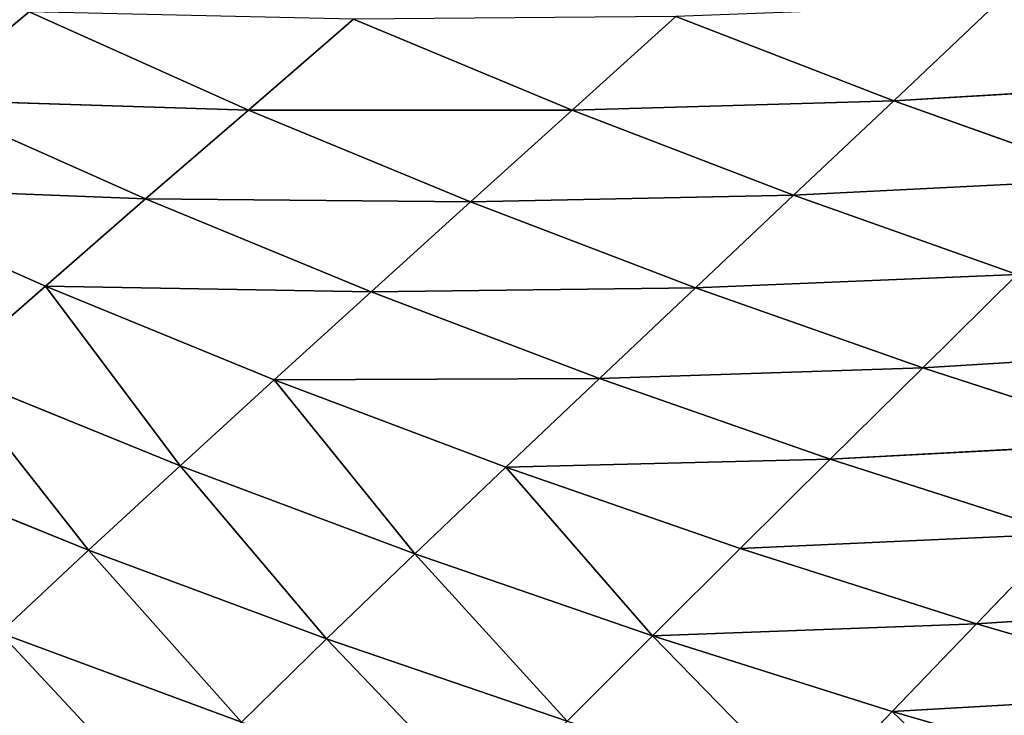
# Model space of a CAD drawing. Extents: x 0 to 605, y 0 to 400.
# Tile 180 of 256: x 141 to 164, y 38 to 55. Entities that reach past the tile are written whole.
import ezdxf

# ---------------------------------------------------------------- set-up
doc = ezdxf.new("R2010")
doc.units = 0
doc.header["$LTSCALE"] = 25.4
doc.layers.get('0').update_dxf_attribs({"linetype": 'CONTINUOUS'})

# ---------------------------------------------------------------- blocks, each defined once
blk = doc.blocks.new('ATLANTA610_-_S_STL')
at = {"color": 0}
for p, q in [((146.211, 81.653, 361.772), (140.576, 81.471, 359.684)), ((146.211, 81.653, 361.772), (140.576, 81.471, 359.684)), ((148.205, 78.373, 359.826), (146.211, 81.653, 361.772)), ((148.205, 78.373, 359.826), (146.211, 81.653, 361.772)), ((140.576, 81.471, 359.684), (142.641, 78.181, 357.752)), ((140.576, 81.471, 359.684), (142.641, 78.181, 357.752)), ((161.424, 75.627, 361.525), (159.511, 78.765, 363.536)), ((161.424, 75.627, 361.525), (159.511, 78.765, 363.536)), ((153.831, 78.567, 361.753), (148.205, 78.373, 359.826)), ((153.831, 78.567, 361.753), (148.205, 78.373, 359.826)), ((153.831, 78.567, 361.753), (155.819, 75.421, 359.752)), ((153.831, 78.567, 361.753), (155.819, 75.421, 359.752)), ((148.205, 78.373, 359.826), (142.641, 78.181, 357.752)), ((148.205, 78.373, 359.826), (142.641, 78.181, 357.752)), ((150.268, 75.219, 357.838), (148.205, 78.373, 359.826)), ((150.268, 75.219, 357.838), (148.205, 78.373, 359.826)), ((142.641, 78.181, 357.752), (137.143, 77.994, 355.527)), ((142.641, 78.181, 357.752), (137.143, 77.994, 355.527)), ((142.641, 78.181, 357.752), (144.777, 75.02, 355.779)), ((142.641, 78.181, 357.752), (144.777, 75.02, 355.779)), ((167.077, 75.836, 363.161), (161.424, 75.627, 361.525)), ((167.077, 75.836, 363.161), (161.424, 75.627, 361.525)), ((161.424, 75.627, 361.525), (155.819, 75.421, 359.752)), ((161.424, 75.627, 361.525), (155.819, 75.421, 359.752)), ((168.97, 72.831, 361.096), (161.424, 75.627, 361.525)), ((168.97, 72.831, 361.096), (161.424, 75.627, 361.525)), ((163.396, 72.616, 359.47), (161.424, 75.627, 361.525)), ((163.396, 72.616, 359.47), (161.424, 75.627, 361.525)), ((155.819, 75.421, 359.752), (150.268, 75.219, 357.838)), ((155.819, 75.421, 359.752), (150.268, 75.219, 357.838)), ((155.819, 75.421, 359.752), (157.869, 72.404, 357.708)), ((163.396, 72.616, 359.47), (155.819, 75.421, 359.752)), ((163.396, 72.616, 359.47), (155.819, 75.421, 359.752)), ((155.819, 75.421, 359.752), (157.869, 72.404, 357.708)), ((150.268, 75.219, 357.838), (144.777, 75.02, 355.779)), ((150.268, 75.219, 357.838), (144.777, 75.02, 355.779)), ((152.395, 72.196, 355.807), (150.268, 75.219, 357.838)), ((152.395, 72.196, 355.807), (150.268, 75.219, 357.838)), ((144.777, 75.02, 355.779), (139.351, 74.826, 353.571)), ((144.777, 75.02, 355.779), (139.351, 74.826, 353.571)), ((141.629, 71.792, 351.575), (139.351, 74.826, 353.571)), ((141.629, 71.792, 351.575), (139.351, 74.826, 353.571)), ((144.777, 75.02, 355.779), (146.979, 71.992, 353.764)), ((144.777, 75.02, 355.779), (146.979, 71.992, 353.764)), ((168.97, 72.831, 361.096), (163.396, 72.616, 359.47)), ((168.97, 72.831, 361.096), (163.396, 72.616, 359.47)), ((163.396, 72.616, 359.47), (157.869, 72.404, 357.708)), ((163.396, 72.616, 359.47), (157.869, 72.404, 357.708)), ((170.916, 69.953, 358.985), (163.396, 72.616, 359.47)), ((170.916, 69.953, 358.985), (163.396, 72.616, 359.47)), ((165.423, 69.734, 357.368), (163.396, 72.616, 359.47)), ((165.423, 69.734, 357.368), (163.396, 72.616, 359.47)), ((157.869, 72.404, 357.708), (152.395, 72.196, 355.807)), ((157.869, 72.404, 357.708), (152.395, 72.196, 355.807)), ((157.869, 72.404, 357.708), (159.977, 69.518, 355.619)), ((165.423, 69.734, 357.368), (157.869, 72.404, 357.708)), ((165.423, 69.734, 357.368), (157.869, 72.404, 357.708)), ((157.869, 72.404, 357.708), (159.977, 69.518, 355.619)), ((152.395, 72.196, 355.807), (146.979, 71.992, 353.764)), ((152.395, 72.196, 355.807), (146.979, 71.992, 353.764)), ((159.977, 69.518, 355.619), (152.395, 72.196, 355.807)), ((159.977, 69.518, 355.619), (152.395, 72.196, 355.807)), ((154.582, 69.307, 353.732), (152.395, 72.196, 355.807)), ((154.582, 69.307, 353.732), (152.395, 72.196, 355.807)), ((146.979, 71.992, 353.764), (141.629, 71.792, 351.575)), ((146.979, 71.992, 353.764), (141.629, 71.792, 351.575)), ((146.979, 71.992, 353.764), (149.246, 69.099, 351.706)), ((154.582, 69.307, 353.732), (146.979, 71.992, 353.764)), ((154.582, 69.307, 353.732), (146.979, 71.992, 353.764)), ((146.979, 71.992, 353.764), (149.246, 69.099, 351.706)), ((141.629, 71.792, 351.575), (136.349, 71.597, 349.236)), ((141.629, 71.792, 351.575), (136.349, 71.597, 349.236)), ((149.246, 69.099, 351.706), (141.629, 71.792, 351.575)), ((149.246, 69.099, 351.706), (141.629, 71.792, 351.575)), ((143.972, 68.896, 349.537), (141.629, 71.792, 351.575)), ((143.972, 68.896, 349.537), (141.629, 71.792, 351.575)), ((159.977, 69.518, 355.619), (154.582, 69.307, 353.732)), ((159.977, 69.518, 355.619), (154.582, 69.307, 353.732)), ((165.423, 69.734, 357.368), (159.977, 69.518, 355.619)), ((165.423, 69.734, 357.368), (159.977, 69.518, 355.619)), ((159.977, 69.518, 355.619), (162.139, 66.764, 353.484)), ((167.503, 66.981, 355.221), (159.977, 69.518, 355.619)), ((167.503, 66.981, 355.221), (159.977, 69.518, 355.619)), ((159.977, 69.518, 355.619), (162.139, 66.764, 353.484)), ((154.582, 69.307, 353.732), (149.246, 69.099, 351.706)), ((154.582, 69.307, 353.732), (149.246, 69.099, 351.706)), ((162.139, 66.764, 353.484), (154.582, 69.307, 353.732)), ((162.139, 66.764, 353.484), (154.582, 69.307, 353.732)), ((156.826, 66.55, 351.614), (154.582, 69.307, 353.732)), ((156.826, 66.55, 351.614), (154.582, 69.307, 353.732)), ((149.246, 69.099, 351.706), (143.972, 68.896, 349.537)), ((149.246, 69.099, 351.706), (143.972, 68.896, 349.537)), ((149.246, 69.099, 351.706), (151.57, 66.341, 349.606)), ((156.826, 66.55, 351.614), (149.246, 69.099, 351.706)), ((156.826, 66.55, 351.614), (149.246, 69.099, 351.706)), ((149.246, 69.099, 351.706), (151.57, 66.341, 349.606)), ((143.972, 68.896, 349.537), (138.768, 68.698, 347.221)), ((143.972, 68.896, 349.537), (138.768, 68.698, 347.221)), ((151.57, 66.341, 349.606), (143.972, 68.896, 349.537)), ((151.57, 66.341, 349.606), (143.972, 68.896, 349.537)), ((146.376, 66.137, 347.457), (143.972, 68.896, 349.537)), ((146.376, 66.137, 347.457), (143.972, 68.896, 349.537)), ((138.768, 68.698, 347.221), (141.249, 65.937, 345.164)), ((146.376, 66.137, 347.457), (138.768, 68.698, 347.221)), ((146.376, 66.137, 347.457), (138.768, 68.698, 347.221)), ((138.768, 68.698, 347.221), (141.249, 65.937, 345.164)), ((162.139, 66.764, 353.484), (156.826, 66.55, 351.614)), ((162.139, 66.764, 353.484), (156.826, 66.55, 351.614)), ((167.503, 66.981, 355.221), (162.139, 66.764, 353.484)), ((167.503, 66.981, 355.221), (162.139, 66.764, 353.484)), ((162.139, 66.764, 353.484), (164.35, 64.14, 351.304)), ((169.629, 64.357, 353.027), (162.139, 66.764, 353.484)), ((169.629, 64.357, 353.027), (162.139, 66.764, 353.484)), ((162.139, 66.764, 353.484), (164.35, 64.14, 351.304)), ((156.826, 66.55, 351.614), (151.57, 66.341, 349.606)), ((156.826, 66.55, 351.614), (151.57, 66.341, 349.606)), ((164.35, 64.14, 351.304), (156.826, 66.55, 351.614)), ((164.35, 64.14, 351.304), (156.826, 66.55, 351.614)), ((159.12, 63.927, 349.45), (156.826, 66.55, 351.614)), ((159.12, 63.927, 349.45), (156.826, 66.55, 351.614)), ((151.57, 66.341, 349.606), (146.376, 66.137, 347.457)), ((151.57, 66.341, 349.606), (146.376, 66.137, 347.457)), ((151.57, 66.341, 349.606), (153.947, 63.718, 347.461)), ((159.12, 63.927, 349.45), (151.57, 66.341, 349.606)), ((159.12, 63.927, 349.45), (151.57, 66.341, 349.606)), ((151.57, 66.341, 349.606), (153.947, 63.718, 347.461)), ((146.376, 66.137, 347.457), (141.249, 65.937, 345.164)), ((146.376, 66.137, 347.457), (141.249, 65.937, 345.164)), ((153.947, 63.718, 347.461), (146.376, 66.137, 347.457)), ((153.947, 63.718, 347.461), (146.376, 66.137, 347.457)), ((148.834, 63.514, 345.334), (146.376, 66.137, 347.457)), ((148.834, 63.514, 345.334), (146.376, 66.137, 347.457)), ((164.35, 64.14, 351.304), (159.12, 63.927, 349.45)), ((164.35, 64.14, 351.304), (159.12, 63.927, 349.45)), ((159.12, 63.927, 349.45), (153.947, 63.718, 347.461)), ((159.12, 63.927, 349.45), (153.947, 63.718, 347.461)), ((166.604, 61.647, 349.077), (159.12, 63.927, 349.45)), ((166.604, 61.647, 349.077), (159.12, 63.927, 349.45)), ((161.461, 61.435, 347.241), (159.12, 63.927, 349.45)), ((161.461, 61.435, 347.241), (159.12, 63.927, 349.45)), ((153.947, 63.718, 347.461), (148.834, 63.514, 345.334)), ((153.947, 63.718, 347.461), (148.834, 63.514, 345.334)), ((153.947, 63.718, 347.461), (156.371, 61.228, 345.272)), ((161.461, 61.435, 347.241), (153.947, 63.718, 347.461)), ((161.461, 61.435, 347.241), (153.947, 63.718, 347.461)), ((153.947, 63.718, 347.461), (156.371, 61.228, 345.272)), ((166.604, 61.647, 349.077), (161.461, 61.435, 347.241)), ((166.604, 61.647, 349.077), (161.461, 61.435, 347.241)), ((161.461, 61.435, 347.241), (156.371, 61.228, 345.272)), ((161.461, 61.435, 347.241), (156.371, 61.228, 345.272)), ((168.899, 59.284, 346.804), (161.461, 61.435, 347.241)), ((168.899, 59.284, 346.804), (161.461, 61.435, 347.241)), ((163.842, 59.075, 344.986), (161.461, 61.435, 347.241)), ((163.842, 59.075, 344.986), (161.461, 61.435, 347.241))]:
    blk.add_line(p, q, dxfattribs=at)
mesh = blk.add_polyface(dxfattribs=at)
corners = [(142.441, 88.579, 365.541), (138.586, 84.886, 361.576), (136.674, 88.422, 363.428), (144.289, 85.056, 363.677)]
mesh.append_faces([[corners[k] for k in face] for face in [(0, 1, 2), (1, 0, 3)]], dxfattribs={"vtx0": -1, "color": 0})
mesh = blk.add_polyface(dxfattribs=at)
corners = [(144.289, 85.056, 363.677), (140.576, 81.471, 359.684), (138.586, 84.886, 361.576), (146.211, 81.653, 361.772)]
mesh.append_faces([[corners[k] for k in face] for face in [(0, 1, 2), (1, 0, 3)]], dxfattribs={"vtx0": -1, "color": 0})
mesh = blk.add_polyface(dxfattribs=at)
corners = [(151.908, 81.838, 363.71), (148.205, 78.373, 359.826), (146.211, 81.653, 361.772), (153.831, 78.567, 361.753)]
mesh.append_faces([[corners[k] for k in face] for face in [(0, 1, 2), (1, 0, 3)]], dxfattribs={"vtx0": -1, "color": 0})
mesh = blk.add_polyface(dxfattribs=at)
corners = [(146.211, 81.653, 361.772), (142.641, 78.181, 357.752), (140.576, 81.471, 359.684), (148.205, 78.373, 359.826)]
mesh.append_faces([[corners[k] for k in face] for face in [(0, 1, 2), (1, 0, 3)]], dxfattribs={"vtx0": -1, "color": 0})
mesh = blk.add_polyface(dxfattribs=at)
corners = [(140.576, 81.471, 359.684), (137.143, 77.994, 355.527), (135.009, 81.293, 357.442), (142.641, 78.181, 357.752)]
mesh.append_faces([[corners[k] for k in face] for face in [(0, 1, 2), (1, 0, 3)]], dxfattribs={"vtx0": -1, "color": 0})
mesh = blk.add_polyface(dxfattribs=at)
corners = [(165.24, 78.966, 365.179), (161.424, 75.627, 361.525), (159.511, 78.765, 363.536), (167.077, 75.836, 363.161)]
mesh.append_faces([[corners[k] for k in face] for face in [(0, 1, 2), (1, 0, 3)]], dxfattribs={"vtx0": -1, "color": 0})
mesh = blk.add_polyface(dxfattribs=at)
corners = [(159.511, 78.765, 363.536), (155.819, 75.421, 359.752), (153.831, 78.567, 361.753), (161.424, 75.627, 361.525)]
mesh.append_faces([[corners[k] for k in face] for face in [(0, 1, 2), (1, 0, 3)]], dxfattribs={"vtx0": -1, "color": 0})
mesh = blk.add_polyface(dxfattribs=at)
corners = [(153.831, 78.567, 361.753), (150.268, 75.219, 357.838), (148.205, 78.373, 359.826), (155.819, 75.421, 359.752)]
mesh.append_faces([[corners[k] for k in face] for face in [(0, 1, 2), (1, 0, 3)]], dxfattribs={"vtx0": -1, "color": 0})
mesh = blk.add_polyface(dxfattribs=at)
corners = [(148.205, 78.373, 359.826), (144.777, 75.02, 355.779), (142.641, 78.181, 357.752), (150.268, 75.219, 357.838)]
mesh.append_faces([[corners[k] for k in face] for face in [(0, 1, 2), (1, 0, 3)]], dxfattribs={"vtx0": -1, "color": 0})
mesh = blk.add_polyface(dxfattribs=at)
corners = [(142.641, 78.181, 357.752), (139.351, 74.826, 353.571), (137.143, 77.994, 355.527), (144.777, 75.02, 355.779)]
mesh.append_faces([[corners[k] for k in face] for face in [(0, 1, 2), (1, 0, 3)]], dxfattribs={"vtx0": -1, "color": 0})
mesh = blk.add_polyface(dxfattribs=at)
corners = [(168.97, 72.831, 361.096), (161.424, 75.627, 361.525), (167.077, 75.836, 363.161)]
mesh.append_faces([[corners[k] for k in face] for face in [(0, 1, 2)]], dxfattribs={"color": 0})
mesh = blk.add_polyface(dxfattribs=at)
corners = [(163.396, 72.616, 359.47), (155.819, 75.421, 359.752), (161.424, 75.627, 361.525)]
mesh.append_faces([[corners[k] for k in face] for face in [(0, 1, 2)]], dxfattribs={"color": 0})
mesh = blk.add_polyface(dxfattribs=at)
corners = [(168.97, 72.831, 361.096), (163.396, 72.616, 359.47), (161.424, 75.627, 361.525)]
mesh.append_faces([[corners[k] for k in face] for face in [(0, 1, 2)]], dxfattribs={"color": 0})
mesh = blk.add_polyface(dxfattribs=at)
corners = [(155.819, 75.421, 359.752), (152.395, 72.196, 355.807), (150.268, 75.219, 357.838), (157.869, 72.404, 357.708)]
mesh.append_faces([[corners[k] for k in face] for face in [(0, 1, 2), (1, 0, 3)]], dxfattribs={"vtx0": -1, "color": 0})
mesh = blk.add_polyface(dxfattribs=at)
corners = [(163.396, 72.616, 359.47), (157.869, 72.404, 357.708), (155.819, 75.421, 359.752)]
mesh.append_faces([[corners[k] for k in face] for face in [(0, 1, 2)]], dxfattribs={"color": 0})
mesh = blk.add_polyface(dxfattribs=at)
corners = [(150.268, 75.219, 357.838), (146.979, 71.992, 353.764), (144.777, 75.02, 355.779), (152.395, 72.196, 355.807)]
mesh.append_faces([[corners[k] for k in face] for face in [(0, 1, 2), (1, 0, 3)]], dxfattribs={"vtx0": -1, "color": 0})
mesh = blk.add_polyface(dxfattribs=at)
corners = [(139.351, 74.826, 353.571), (136.349, 71.597, 349.236), (133.998, 74.635, 351.212), (141.629, 71.792, 351.575)]
mesh.append_faces([[corners[k] for k in face] for face in [(0, 1, 2), (1, 0, 3)]], dxfattribs={"vtx0": -1, "color": 0})
mesh = blk.add_polyface(dxfattribs=at)
corners = [(144.777, 75.02, 355.779), (141.629, 71.792, 351.575), (139.351, 74.826, 353.571), (146.979, 71.992, 353.764)]
mesh.append_faces([[corners[k] for k in face] for face in [(0, 1, 2), (1, 0, 3)]], dxfattribs={"vtx0": -1, "color": 0})
mesh = blk.add_polyface(dxfattribs=at)
corners = [(170.916, 69.953, 358.985), (163.396, 72.616, 359.47), (168.97, 72.831, 361.096)]
mesh.append_faces([[corners[k] for k in face] for face in [(0, 1, 2)]], dxfattribs={"color": 0})
mesh = blk.add_polyface(dxfattribs=at)
corners = [(165.423, 69.734, 357.368), (157.869, 72.404, 357.708), (163.396, 72.616, 359.47)]
mesh.append_faces([[corners[k] for k in face] for face in [(0, 1, 2)]], dxfattribs={"color": 0})
mesh = blk.add_polyface(dxfattribs=at)
corners = [(170.916, 69.953, 358.985), (165.423, 69.734, 357.368), (163.396, 72.616, 359.47)]
mesh.append_faces([[corners[k] for k in face] for face in [(0, 1, 2)]], dxfattribs={"color": 0})
mesh = blk.add_polyface(dxfattribs=at)
corners = [(159.977, 69.518, 355.619), (152.395, 72.196, 355.807), (157.869, 72.404, 357.708)]
mesh.append_faces([[corners[k] for k in face] for face in [(0, 1, 2)]], dxfattribs={"color": 0})
mesh = blk.add_polyface(dxfattribs=at)
corners = [(165.423, 69.734, 357.368), (159.977, 69.518, 355.619), (157.869, 72.404, 357.708)]
mesh.append_faces([[corners[k] for k in face] for face in [(0, 1, 2)]], dxfattribs={"color": 0})
mesh = blk.add_polyface(dxfattribs=at)
corners = [(154.582, 69.307, 353.732), (146.979, 71.992, 353.764), (152.395, 72.196, 355.807)]
mesh.append_faces([[corners[k] for k in face] for face in [(0, 1, 2)]], dxfattribs={"color": 0})
mesh = blk.add_polyface(dxfattribs=at)
corners = [(159.977, 69.518, 355.619), (154.582, 69.307, 353.732), (152.395, 72.196, 355.807)]
mesh.append_faces([[corners[k] for k in face] for face in [(0, 1, 2)]], dxfattribs={"color": 0})
mesh = blk.add_polyface(dxfattribs=at)
corners = [(146.979, 71.992, 353.764), (149.246, 69.099, 351.706), (141.629, 71.792, 351.575)]
mesh.append_faces([[corners[k] for k in face] for face in [(0, 1, 2)]], dxfattribs={"color": 0})
mesh = blk.add_polyface(dxfattribs=at)
corners = [(154.582, 69.307, 353.732), (149.246, 69.099, 351.706), (146.979, 71.992, 353.764)]
mesh.append_faces([[corners[k] for k in face] for face in [(0, 1, 2)]], dxfattribs={"color": 0})
mesh = blk.add_polyface(dxfattribs=at)
corners = [(136.349, 71.597, 349.236), (143.972, 68.896, 349.537), (138.768, 68.698, 347.221), (141.629, 71.792, 351.575)]
mesh.append_faces([[corners[k] for k in face] for face in [(0, 1, 2), (1, 0, 3)]], dxfattribs={"vtx0": -1, "color": 0})
mesh = blk.add_polyface(dxfattribs=at)
corners = [(149.246, 69.099, 351.706), (143.972, 68.896, 349.537), (141.629, 71.792, 351.575)]
mesh.append_faces([[corners[k] for k in face] for face in [(0, 1, 2)]], dxfattribs={"color": 0})
mesh = blk.add_polyface(dxfattribs=at)
corners = [(159.977, 69.518, 355.619), (162.139, 66.764, 353.484), (154.582, 69.307, 353.732)]
mesh.append_faces([[corners[k] for k in face] for face in [(0, 1, 2)]], dxfattribs={"color": 0})
mesh = blk.add_polyface(dxfattribs=at)
corners = [(167.503, 66.981, 355.221), (159.977, 69.518, 355.619), (165.423, 69.734, 357.368)]
mesh.append_faces([[corners[k] for k in face] for face in [(0, 1, 2)]], dxfattribs={"color": 0})
mesh = blk.add_polyface(dxfattribs=at)
corners = [(167.503, 66.981, 355.221), (162.139, 66.764, 353.484), (159.977, 69.518, 355.619)]
mesh.append_faces([[corners[k] for k in face] for face in [(0, 1, 2)]], dxfattribs={"color": 0})
mesh = blk.add_polyface(dxfattribs=at)
corners = [(154.582, 69.307, 353.732), (156.826, 66.55, 351.614), (149.246, 69.099, 351.706)]
mesh.append_faces([[corners[k] for k in face] for face in [(0, 1, 2)]], dxfattribs={"color": 0})
mesh = blk.add_polyface(dxfattribs=at)
corners = [(154.582, 69.307, 353.732), (162.139, 66.764, 353.484), (156.826, 66.55, 351.614)]
mesh.append_faces([[corners[k] for k in face] for face in [(0, 1, 2)]], dxfattribs={"color": 0})
mesh = blk.add_polyface(dxfattribs=at)
corners = [(149.246, 69.099, 351.706), (151.57, 66.341, 349.606), (143.972, 68.896, 349.537)]
mesh.append_faces([[corners[k] for k in face] for face in [(0, 1, 2)]], dxfattribs={"color": 0})
mesh = blk.add_polyface(dxfattribs=at)
corners = [(149.246, 69.099, 351.706), (156.826, 66.55, 351.614), (151.57, 66.341, 349.606)]
mesh.append_faces([[corners[k] for k in face] for face in [(0, 1, 2)]], dxfattribs={"color": 0})
mesh = blk.add_polyface(dxfattribs=at)
corners = [(143.972, 68.896, 349.537), (146.376, 66.137, 347.457), (138.768, 68.698, 347.221)]
mesh.append_faces([[corners[k] for k in face] for face in [(0, 1, 2)]], dxfattribs={"color": 0})
mesh = blk.add_polyface(dxfattribs=at)
corners = [(151.57, 66.341, 349.606), (146.376, 66.137, 347.457), (143.972, 68.896, 349.537)]
mesh.append_faces([[corners[k] for k in face] for face in [(0, 1, 2)]], dxfattribs={"color": 0})
mesh = blk.add_polyface(dxfattribs=at)
corners = [(138.768, 68.698, 347.221), (141.249, 65.937, 345.164), (133.638, 68.504, 344.754)]
mesh.append_faces([[corners[k] for k in face] for face in [(0, 1, 2)]], dxfattribs={"color": 0})
mesh = blk.add_polyface(dxfattribs=at)
corners = [(146.376, 66.137, 347.457), (141.249, 65.937, 345.164), (138.768, 68.698, 347.221)]
mesh.append_faces([[corners[k] for k in face] for face in [(0, 1, 2)]], dxfattribs={"color": 0})
mesh = blk.add_polyface(dxfattribs=at)
corners = [(162.139, 66.764, 353.484), (164.35, 64.14, 351.304), (156.826, 66.55, 351.614)]
mesh.append_faces([[corners[k] for k in face] for face in [(0, 1, 2)]], dxfattribs={"color": 0})
mesh = blk.add_polyface(dxfattribs=at)
corners = [(167.503, 66.981, 355.221), (169.629, 64.357, 353.027), (162.139, 66.764, 353.484)]
mesh.append_faces([[corners[k] for k in face] for face in [(0, 1, 2)]], dxfattribs={"color": 0})
mesh = blk.add_polyface(dxfattribs=at)
corners = [(162.139, 66.764, 353.484), (169.629, 64.357, 353.027), (164.35, 64.14, 351.304)]
mesh.append_faces([[corners[k] for k in face] for face in [(0, 1, 2)]], dxfattribs={"color": 0})
mesh = blk.add_polyface(dxfattribs=at)
corners = [(156.826, 66.55, 351.614), (159.12, 63.927, 349.45), (151.57, 66.341, 349.606)]
mesh.append_faces([[corners[k] for k in face] for face in [(0, 1, 2)]], dxfattribs={"color": 0})
mesh = blk.add_polyface(dxfattribs=at)
corners = [(156.826, 66.55, 351.614), (164.35, 64.14, 351.304), (159.12, 63.927, 349.45)]
mesh.append_faces([[corners[k] for k in face] for face in [(0, 1, 2)]], dxfattribs={"color": 0})
mesh = blk.add_polyface(dxfattribs=at)
corners = [(151.57, 66.341, 349.606), (153.947, 63.718, 347.461), (146.376, 66.137, 347.457)]
mesh.append_faces([[corners[k] for k in face] for face in [(0, 1, 2)]], dxfattribs={"color": 0})
mesh = blk.add_polyface(dxfattribs=at)
corners = [(151.57, 66.341, 349.606), (159.12, 63.927, 349.45), (153.947, 63.718, 347.461)]
mesh.append_faces([[corners[k] for k in face] for face in [(0, 1, 2)]], dxfattribs={"color": 0})
mesh = blk.add_polyface(dxfattribs=at)
corners = [(146.376, 66.137, 347.457), (148.834, 63.514, 345.334), (141.249, 65.937, 345.164)]
mesh.append_faces([[corners[k] for k in face] for face in [(0, 1, 2)]], dxfattribs={"color": 0})
mesh = blk.add_polyface(dxfattribs=at)
corners = [(153.947, 63.718, 347.461), (148.834, 63.514, 345.334), (146.376, 66.137, 347.457)]
mesh.append_faces([[corners[k] for k in face] for face in [(0, 1, 2)]], dxfattribs={"color": 0})
mesh = blk.add_polyface(dxfattribs=at)
corners = [(164.35, 64.14, 351.304), (166.604, 61.647, 349.077), (159.12, 63.927, 349.45)]
mesh.append_faces([[corners[k] for k in face] for face in [(0, 1, 2)]], dxfattribs={"color": 0})
mesh = blk.add_polyface(dxfattribs=at)
corners = [(159.12, 63.927, 349.45), (161.461, 61.435, 347.241), (153.947, 63.718, 347.461)]
mesh.append_faces([[corners[k] for k in face] for face in [(0, 1, 2)]], dxfattribs={"color": 0})
mesh = blk.add_polyface(dxfattribs=at)
corners = [(159.12, 63.927, 349.45), (166.604, 61.647, 349.077), (161.461, 61.435, 347.241)]
mesh.append_faces([[corners[k] for k in face] for face in [(0, 1, 2)]], dxfattribs={"color": 0})
mesh = blk.add_polyface(dxfattribs=at)
corners = [(153.947, 63.718, 347.461), (156.371, 61.228, 345.272), (148.834, 63.514, 345.334)]
mesh.append_faces([[corners[k] for k in face] for face in [(0, 1, 2)]], dxfattribs={"color": 0})
mesh = blk.add_polyface(dxfattribs=at)
corners = [(153.947, 63.718, 347.461), (161.461, 61.435, 347.241), (156.371, 61.228, 345.272)]
mesh.append_faces([[corners[k] for k in face] for face in [(0, 1, 2)]], dxfattribs={"color": 0})
mesh = blk.add_polyface(dxfattribs=at)
corners = [(166.604, 61.647, 349.077), (168.899, 59.284, 346.804), (161.461, 61.435, 347.241)]
mesh.append_faces([[corners[k] for k in face] for face in [(0, 1, 2)]], dxfattribs={"color": 0})
mesh = blk.add_polyface(dxfattribs=at)
corners = [(161.461, 61.435, 347.241), (163.842, 59.075, 344.986), (156.371, 61.228, 345.272)]
mesh.append_faces([[corners[k] for k in face] for face in [(0, 1, 2)]], dxfattribs={"color": 0})
mesh = blk.add_polyface(dxfattribs=at)
corners = [(161.461, 61.435, 347.241), (168.899, 59.284, 346.804), (163.842, 59.075, 344.986)]
mesh.append_faces([[corners[k] for k in face] for face in [(0, 1, 2)]], dxfattribs={"color": 0})
mesh = blk.add_polyface(dxfattribs=at)
corners = [(168.899, 59.284, 346.804), (171.229, 57.047, 344.485), (163.842, 59.075, 344.986)]
mesh.append_faces([[corners[k] for k in face] for face in [(0, 1, 2)]], dxfattribs={"color": 0})
mesh = blk.add_polyface(dxfattribs=at)
corners = [(141.784, 0.066, 362.788), (140.808, 7.158, 364.792), (136.123, 0.066, 360.959)]
mesh.append_faces([[corners[k] for k in face] for face in [(0, 1, 2)]], dxfattribs={"color": 0})

msp = doc.modelspace()

# ---------------------------------------------------------------- block references
at = {"color": 254, "extrusion": (0, -1, 5.55112e-17)}
msp.add_blockref('ATLANTA610_-_S_STL', (-0.269, -0.066, -399.883), dxfattribs=at)

doc.saveas('drawing.dxf')
